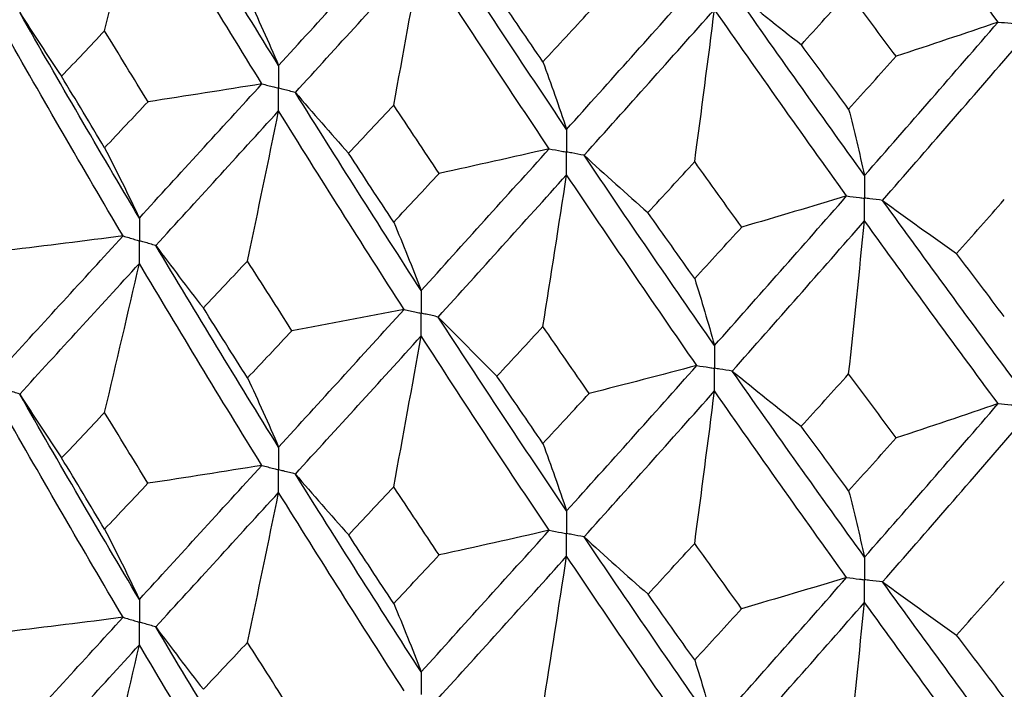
# Paper-space layout '_Isometric' of a CAD drawing. Header units: millimetres. Extents: x -25 to 231, y -14 to 362.
# Tile 22 of 58: x -9.52 to -3.09, y 21.1 to 25.47. Entities that reach past the tile are written whole.
import ezdxf

# ---------------------------------------------------------------- set-up
doc = ezdxf.new("R2010")
doc.units = ezdxf.units.MM

psp = doc.layouts.new('_Isometric')

# ---------------------------------------------------------------- linework, layer by layer
at = {"color": 7, "linetype": 'Continuous', "lineweight": 25}
for points in [[(-3.1298, 25.4527), (-3.4217, 25.8453), (-3.7127, 26.2427), (-4.0023, 26.6443)], [(-7.8298, 25.169), (-8.1003, 25.6046), (-8.368, 26.0434), (-8.6324, 26.4848)], [(-8.9663, 25.3957), (-8.8892, 25.72), (-8.8136, 26.0441), (-8.7394, 26.3681)], [(-7.9391, 25.0492), (-8.2089, 25.4858), (-8.4758, 25.9257), (-8.7394, 26.3681)], [(-7.8298, 25.169), (-7.5592, 25.4655), (-7.286, 25.7653), (-7.0105, 26.068)], [(-5.9486, 24.7521), (-6.2303, 25.171), (-6.5097, 25.5933), (-6.7865, 26.0183)], [(-7.7201, 24.9929), (-7.4488, 25.2904), (-7.1748, 25.5913), (-6.8986, 25.895)], [(-7.0778, 24.9103), (-7.0169, 25.2388), (-6.9572, 25.567), (-6.8986, 25.895)], [(-6.0625, 24.6255), (-6.3436, 25.0455), (-6.6225, 25.4689), (-6.8986, 25.895)], [(-5.9486, 24.7521), (-5.667, 25.0654), (-5.3833, 25.382), (-5.0981, 25.7016)], [(-4.8664, 25.6658), (-4.7177, 25.5447), (-4.5673, 25.4244), (-4.4152, 25.3048)], [(-4.0023, 24.4511), (-4.292, 24.8527), (-4.5802, 25.2578), (-4.8664, 25.6658)], [(-8.033, 25.6213), (-7.9639, 25.4738), (-7.8962, 25.323), (-7.8298, 25.169)], [(-6.1031, 25.1936), (-6.2034, 25.3394), (-6.3034, 25.4856), (-6.4032, 25.6321)], [(-4.4152, 25.3048), (-4.3124, 25.418), (-4.2094, 25.5318), (-4.1063, 25.6461)], [(-3.7963, 25.2289), (-3.8998, 25.3674), (-4.0031, 25.5065), (-4.1063, 25.6461)], [(-5.8345, 24.5828), (-5.5523, 24.8971), (-5.2681, 25.2149), (-4.9823, 25.5356)], [(-5.1117, 24.5415), (-5.0677, 24.8732), (-5.0246, 25.2045), (-4.9823, 25.5356)], [(-4.1195, 24.3175), (-4.4088, 24.7202), (-4.6966, 25.1265), (-4.9823, 25.5356)], [(-9.5211, 25.5145), (-9.4319, 25.3754), (-9.3407, 25.2367), (-9.2474, 25.0985)], [(-8.7394, 24.1732), (-9.0031, 24.6167), (-9.2638, 25.064), (-9.5211, 25.5145)], [(-6.1031, 25.1936), (-6.0028, 25.3018), (-5.9022, 25.4103), (-5.8015, 25.5193)], [(-4.0023, 24.4511), (-3.7127, 24.7816), (-3.4217, 25.1156), (-3.1298, 25.4527)], [(-3.1298, 25.4527), (-3.3509, 25.377), (-3.573, 25.3024), (-3.7963, 25.2289)], [(-8.846, 24.0567), (-9.1089, 24.501), (-9.3687, 24.9493), (-9.6251, 25.4007)], [(-9.2474, 25.0985), (-9.1541, 25.1972), (-9.0604, 25.2963), (-8.9663, 25.3957)], [(-8.6829, 24.9324), (-8.7777, 25.0865), (-8.8722, 25.2409), (-8.9663, 25.3957)], [(-4.1063, 24.8847), (-4.2094, 25.0244), (-4.3124, 25.1644), (-4.4152, 25.3048)], [(-3.885, 24.2887), (-3.595, 24.6203), (-3.3036, 24.9555), (-3.0114, 25.2937)], [(-4.1063, 24.8847), (-4.0031, 24.9991), (-3.8998, 25.1138), (-3.7963, 25.2289)], [(-6.1031, 25.1936), (-6.0506, 25.0498), (-5.9991, 24.9026), (-5.9486, 24.7521)], [(-8.9663, 24.6323), (-9.0604, 24.7873), (-9.1541, 24.9427), (-9.2474, 25.0985)], [(-8.7394, 24.1732), (-8.4757, 24.4615), (-8.2088, 24.7537), (-7.9391, 25.0492)], [(-7.9391, 25.0492), (-8.1864, 25.009), (-8.4344, 24.9701), (-8.6829, 24.9324)], [(-7.7201, 24.9929), (-7.6062, 24.8599), (-7.4904, 24.7275), (-7.3726, 24.5957)], [(-6.8986, 23.7001), (-7.175, 24.1272), (-7.449, 24.5584), (-7.7201, 24.9929)], [(-8.9663, 24.6323), (-8.8722, 24.7319), (-8.7777, 24.832), (-8.6829, 24.9324)], [(-7.3726, 24.5957), (-7.2746, 24.7001), (-7.1763, 24.805), (-7.0778, 24.9103)], [(-6.7811, 24.4646), (-6.8803, 24.6128), (-6.9792, 24.7613), (-7.0778, 24.9103)], [(-8.6324, 23.9938), (-8.3679, 24.2831), (-8.1002, 24.5762), (-7.8298, 24.8727)], [(-8.033, 23.8928), (-7.964, 24.2196), (-7.8962, 24.5462), (-7.8298, 24.8727)], [(-7.0104, 23.5769), (-7.2861, 24.005), (-7.5593, 24.4372), (-7.8298, 24.8727)], [(-4.1063, 24.8847), (-4.0709, 24.7436), (-4.0363, 24.599), (-4.0023, 24.4511)], [(-8.9663, 24.6323), (-8.8892, 24.4825), (-8.8136, 24.3294), (-8.7394, 24.1732)], [(-7.0778, 24.1469), (-7.1764, 24.296), (-7.2747, 24.4456), (-7.3726, 24.5957)], [(-6.8986, 23.7001), (-6.6223, 24.0047), (-6.3434, 24.3134), (-6.0625, 24.6255)], [(-6.0625, 24.6255), (-6.3012, 24.5707), (-6.5408, 24.5171), (-6.7811, 24.4646)], [(-5.8345, 24.5828), (-5.6972, 24.4574), (-5.558, 24.3327), (-5.417, 24.2087)], [(-4.9823, 23.3406), (-5.2682, 23.7508), (-5.5525, 24.165), (-5.8345, 24.5828)], [(-5.417, 24.2087), (-5.3155, 24.3192), (-5.2137, 24.4302), (-5.1117, 24.5415)], [(-4.805, 24.1141), (-4.9075, 24.2561), (-5.0097, 24.3986), (-5.1117, 24.5415)], [(-7.0778, 24.1469), (-6.9792, 24.2523), (-6.8803, 24.3582), (-6.7811, 24.4646)], [(-6.7866, 23.5273), (-6.5096, 23.833), (-6.2302, 24.1426), (-5.9486, 24.4558)], [(-6.1031, 23.4651), (-6.0506, 23.7956), (-5.9991, 24.1258), (-5.9486, 24.4558)], [(-5.098, 23.2106), (-5.3834, 23.6217), (-5.6671, 24.037), (-5.9486, 24.4558)], [(-4.9823, 23.3406), (-4.6964, 23.6623), (-4.4086, 23.9881), (-4.1195, 24.3175)], [(-4.1195, 24.3175), (-4.347, 24.2486), (-4.5755, 24.1808), (-4.805, 24.1141)], [(-3.885, 24.2887), (-3.7258, 24.1723), (-3.5648, 24.0567), (-3.4021, 23.9419)], [(-3.0114, 23.0988), (-3.3037, 23.4914), (-3.5951, 23.8883), (-3.885, 24.2887)], [(-3.4021, 23.9419), (-3.298, 24.0586), (-3.1939, 24.1758), (-3.0896, 24.2934)], [(-5.1117, 23.7781), (-5.2137, 23.9212), (-5.3155, 24.0647), (-5.417, 24.2087)], [(-7.0778, 24.1469), (-7.0169, 24.0012), (-6.9572, 23.8523), (-6.8986, 23.7001)], [(-4.8665, 23.1748), (-4.5801, 23.4975), (-4.2919, 23.8243), (-4.0023, 24.1547)], [(-4.1063, 23.1563), (-4.0709, 23.4894), (-4.0363, 23.8222), (-4.0023, 24.1547)], [(-3.1297, 22.9617), (-3.4218, 23.3553), (-3.7128, 23.7532), (-4.0023, 24.1547)], [(-9.6251, 23.2062), (-9.3688, 23.4858), (-9.1091, 23.7692), (-8.846, 24.0567)], [(-8.846, 24.0567), (-9.0967, 24.0241), (-9.3478, 23.9928), (-9.5994, 23.9627)], [(-5.1117, 23.7781), (-5.0097, 23.8896), (-4.9074, 24.0016), (-4.805, 24.1141)], [(-8.6324, 23.9938), (-8.5308, 23.8576), (-8.4271, 23.7219), (-8.3214, 23.5867)], [(-7.8298, 22.6781), (-8.1001, 23.1125), (-8.3677, 23.5511), (-8.6324, 23.9938)], [(-3.0896, 23.53), (-3.1939, 23.6668), (-3.2981, 23.8041), (-3.4021, 23.9419)], [(-9.5211, 23.0239), (-9.2639, 23.3044), (-9.0033, 23.5885), (-8.7394, 23.8769)], [(-8.9663, 22.9041), (-8.8892, 23.2285), (-8.8135, 23.5528), (-8.7394, 23.8769)], [(-7.9392, 22.5585), (-8.2087, 22.994), (-8.4755, 23.4333), (-8.7394, 23.8769)], [(-8.3214, 23.5867), (-8.2256, 23.6883), (-8.1295, 23.7903), (-8.033, 23.8928)], [(-7.7426, 23.438), (-7.8398, 23.5891), (-7.9366, 23.7407), (-8.033, 23.8928)], [(-5.1117, 23.7781), (-5.0677, 23.6356), (-5.0246, 23.4898), (-4.9823, 23.3406)], [(-8.033, 23.1297), (-8.1295, 23.2815), (-8.2256, 23.4339), (-8.3214, 23.5867)], [(-7.8298, 22.6781), (-7.5595, 22.9736), (-7.2863, 23.2731), (-7.0104, 23.5769)], [(-7.0104, 23.5769), (-7.2538, 23.5294), (-7.4979, 23.4831), (-7.7426, 23.438)], [(-6.7866, 23.5273), (-6.6608, 23.398), (-6.5331, 23.2693), (-6.4036, 23.1413)], [(-5.9486, 22.2613), (-6.23, 22.679), (-6.5095, 23.101), (-6.7866, 23.5273)], [(-8.033, 23.1297), (-7.9366, 23.2319), (-7.8398, 23.3347), (-7.7426, 23.438)], [(-6.4036, 23.1413), (-6.3037, 23.2487), (-6.2035, 23.3567), (-6.1031, 23.4651)], [(-5.801, 23.0282), (-5.902, 23.1734), (-6.0027, 23.319), (-6.1031, 23.4651)], [(-7.7201, 22.5022), (-7.449, 22.7988), (-7.1751, 23.0991), (-6.8986, 23.4038)], [(-7.0778, 22.4187), (-7.0169, 22.7473), (-6.9572, 23.0757), (-6.8986, 23.4038)], [(-6.0626, 22.1349), (-6.3434, 22.5538), (-6.6222, 22.9765), (-6.8986, 23.4038)], [(-5.9486, 22.2613), (-5.6672, 22.5734), (-5.3836, 22.8898), (-5.098, 23.2106)], [(-5.098, 23.2106), (-5.3314, 23.1487), (-5.5658, 23.0879), (-5.801, 23.0282)], [(-4.8665, 23.1748), (-4.7179, 23.0538), (-4.5676, 22.9335), (-4.4156, 22.8139)], [(-4.0023, 21.9602), (-4.2918, 22.3607), (-4.5799, 22.7655), (-4.8665, 23.1748)], [(-4.4156, 22.8139), (-4.3127, 22.9275), (-4.2095, 23.0417), (-4.1063, 23.1563)], [(-3.7959, 22.7379), (-3.8995, 22.8768), (-4.003, 23.0163), (-4.1063, 23.1563)], [(-8.033, 23.1297), (-7.964, 22.9824), (-7.8962, 22.8319), (-7.8298, 22.6781)], [(-6.1031, 22.702), (-6.2035, 22.8479), (-6.3037, 22.9943), (-6.4036, 23.1413)], [(-6.1031, 22.702), (-6.0027, 22.8102), (-5.902, 22.919), (-5.801, 23.0282)], [(-5.8345, 22.0922), (-5.5525, 22.4054), (-5.2684, 22.7226), (-4.9823, 23.0444)], [(-5.1117, 22.0499), (-5.0677, 22.3817), (-5.0246, 22.7132), (-4.9823, 23.0444)], [(-4.1196, 21.8269), (-4.4086, 22.2285), (-4.6962, 22.6341), (-4.9823, 23.0444)], [(-9.5211, 23.0239), (-9.4318, 22.8847), (-9.3404, 22.746), (-9.247, 22.6077)], [(-8.7394, 21.6836), (-9.0032, 22.1274), (-9.2639, 22.5743), (-9.5211, 23.0239)], [(-4.0023, 21.9602), (-3.7129, 22.2896), (-3.422, 22.6234), (-3.1297, 22.9617)], [(-3.1297, 22.9617), (-3.3507, 22.886), (-3.5727, 22.8114), (-3.7959, 22.7379)], [(-8.846, 21.5671), (-9.109, 22.0118), (-9.3689, 22.4598), (-9.6251, 22.9103)], [(-9.247, 22.6077), (-9.1539, 22.706), (-9.0603, 22.8048), (-8.9663, 22.9041)], [(-8.6833, 22.4419), (-8.778, 22.5954), (-8.8723, 22.7495), (-8.9663, 22.9041)], [(-4.1063, 22.3931), (-4.2095, 22.5328), (-4.3126, 22.6731), (-4.4156, 22.8139)], [(-3.885, 21.7981), (-3.5952, 22.1286), (-3.3039, 22.4632), (-3.0114, 22.8025)], [(-4.1063, 22.3931), (-4.003, 22.5075), (-3.8995, 22.6224), (-3.7959, 22.7379)], [(-6.1031, 22.702), (-6.0506, 22.5584), (-5.9991, 22.4115), (-5.9486, 22.2613)], [(-8.9663, 22.1426), (-9.0603, 22.2973), (-9.1539, 22.4523), (-9.247, 22.6077)], [(-8.7394, 21.6836), (-8.4755, 21.9722), (-8.2087, 22.2639), (-7.9392, 22.5585)], [(-7.9392, 22.5585), (-8.1866, 22.5185), (-8.4347, 22.4796), (-8.6833, 22.4419)], [(-7.7201, 22.5022), (-7.6061, 22.3692), (-7.4901, 22.2368), (-7.3722, 22.1049)], [(-6.8986, 21.2105), (-7.1751, 21.6379), (-7.449, 22.0687), (-7.7201, 22.5022)], [(-8.9663, 22.1426), (-8.8723, 22.242), (-8.778, 22.3418), (-8.6833, 22.4419)], [(-8.6325, 21.5043), (-8.3678, 21.7937), (-8.1, 22.0866), (-7.8298, 22.3822)], [(-8.033, 21.4031), (-7.964, 21.7296), (-7.8962, 22.056), (-7.8298, 22.3822)], [(-7.0104, 21.0874), (-7.2862, 21.5158), (-7.5595, 21.9476), (-7.8298, 22.3822)], [(-7.3722, 22.1049), (-7.2744, 22.2089), (-7.1762, 22.3135), (-7.0778, 22.4187)], [(-6.7815, 21.974), (-6.8805, 22.1217), (-6.9793, 22.2699), (-7.0778, 22.4187)], [(-4.1063, 22.3931), (-4.0709, 22.2521), (-4.0363, 22.1079), (-4.0023, 21.9602)], [(-8.9663, 22.1426), (-8.8892, 21.9929), (-8.8135, 21.8399), (-8.7394, 21.6836)], [(-6.8986, 21.2105), (-6.6222, 21.5154), (-6.3433, 21.8237), (-6.0626, 22.1349)], [(-6.0626, 22.1349), (-6.3014, 22.0801), (-6.5411, 22.0265), (-6.7815, 21.974)], [(-7.0778, 21.6572), (-7.1762, 21.8061), (-7.2744, 21.9553), (-7.3722, 22.1049)], [(-5.8345, 22.0922), (-5.697, 21.9668), (-5.5577, 21.842), (-5.4166, 21.718)], [(-4.9823, 20.8511), (-5.2683, 21.2614), (-5.5525, 21.6753), (-5.8345, 22.0922)], [(-5.4166, 21.718), (-5.3152, 21.828), (-5.2136, 21.9387), (-5.1117, 22.0499)], [(-4.8054, 21.6234), (-4.9077, 21.765), (-5.0098, 21.9072), (-5.1117, 22.0499)], [(-7.0778, 21.6572), (-6.9793, 21.7624), (-6.8805, 21.868), (-6.7815, 21.974)], [(-6.7866, 21.0378), (-6.5095, 21.3436), (-6.23, 21.653), (-5.9486, 21.9654)], [(-6.1031, 20.9754), (-6.0506, 21.3056), (-5.9991, 21.6356), (-5.9486, 21.9654)], [(-5.098, 20.721), (-5.3835, 21.1324), (-5.6672, 21.5475), (-5.9486, 21.9654)], [(-4.9823, 20.8511), (-4.6963, 21.1729), (-4.4085, 21.4984), (-4.1196, 21.8269)], [(-4.1196, 21.8269), (-4.3472, 21.758), (-4.5758, 21.6901), (-4.8054, 21.6234)], [(-3.885, 21.7981), (-3.7256, 21.6817), (-3.5645, 21.566), (-3.4017, 21.4512)], [(-3.0114, 20.6092), (-3.3039, 21.0021), (-3.5952, 21.3986), (-3.885, 21.7981)], [(-3.4017, 21.4512), (-3.2978, 21.5675), (-3.1938, 21.6843), (-3.0896, 21.8017)], [(-5.1117, 21.2884), (-5.2136, 21.4312), (-5.3152, 21.5744), (-5.4166, 21.718)], [(-7.0778, 21.6572), (-7.0169, 21.5116), (-6.9572, 21.3627), (-6.8986, 21.2105)], [(-5.1117, 21.2884), (-5.0098, 21.3997), (-4.9077, 21.5114), (-4.8054, 21.6234)], [(-4.8665, 20.6852), (-4.5799, 21.0081), (-4.2917, 21.3347), (-4.0023, 21.6643)], [(-4.1063, 20.6665), (-4.0709, 20.9994), (-4.0363, 21.332), (-4.0023, 21.6643)], [(-3.1297, 20.4721), (-3.4219, 20.866), (-3.7129, 21.2637), (-4.0023, 21.6643)], [(-9.6251, 20.715), (-9.3688, 20.9954), (-9.1089, 21.2796), (-8.846, 21.5671)], [(-8.846, 21.5671), (-9.0966, 21.5345), (-9.3478, 21.5031), (-9.5993, 21.473)], [(-8.6325, 21.5043), (-8.5308, 21.3681), (-8.4271, 21.2323), (-8.3215, 21.0971)], [(-7.8298, 20.187), (-8.1001, 20.6222), (-8.3678, 21.0616), (-8.6325, 21.5043)], [(-3.0896, 21.0403), (-3.1938, 21.1769), (-3.2978, 21.3138), (-3.4017, 21.4512)], [(-9.5211, 20.5325), (-9.2639, 20.8138), (-9.0032, 21.0988), (-8.7394, 21.3873)], [(-8.9663, 20.4139), (-8.8892, 20.7386), (-8.8136, 21.063), (-8.7394, 21.3873)], [(-7.9391, 20.0672), (-8.2087, 20.5034), (-8.4756, 20.9437), (-8.7394, 21.3873)], [(-8.3215, 21.0971), (-8.2257, 21.1987), (-8.1295, 21.3007), (-8.033, 21.4031)], [(-7.7426, 20.9483), (-7.8397, 21.0995), (-7.9366, 21.2511), (-8.033, 21.4031)], [(-5.1117, 21.2884), (-5.0677, 21.146), (-5.0246, 21.0002), (-4.9823, 20.8511)]]:
    psp.add_open_spline(points, degree=3, dxfattribs=at)
for points, knots in [([(-3.1298, 25.4527), (-3.1017, 25.4501), (-3.0737, 25.4475), (-3.0456, 25.4449), (-3.0342, 25.4438), (-3.0228, 25.4428), (-3.0114, 25.4417)], [0, 0, 0, 0, 0.000085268, 0.000085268, 0.000085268, 0.0001199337, 0.0001199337, 0.0001199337, 0.0001199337]), ([(-7.8298, 25.169), (-7.8297, 25.1291), (-7.8297, 25.0892), (-7.8297, 25.0492), (-7.8297, 25.0398), (-7.8297, 25.0304), (-7.8297, 25.0209)], [0, 0, 0, 0, 0.0001467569, 0.0001467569, 0.0001467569, 0.0001814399, 0.0001814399, 0.0001814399, 0.0001814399]), ([(-7.9391, 25.0492), (-7.9132, 25.0424), (-7.8873, 25.0357), (-7.8614, 25.0291), (-7.8508, 25.0263), (-7.8402, 25.0236), (-7.8297, 25.0209)], [0, 0, 0, 0, 0.0000851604, 0.0000851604, 0.0000851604, 0.0001198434, 0.0001198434, 0.0001198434, 0.0001198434]), ([(-7.8298, 24.8727), (-7.8297, 24.9127), (-7.8297, 24.9526), (-7.8297, 24.9926), (-7.8297, 25.002), (-7.8297, 25.0115), (-7.8297, 25.0209)], [0, 0, 0, 0, 0.0001467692, 0.0001467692, 0.0001467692, 0.0001814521, 0.0001814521, 0.0001814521, 0.0001814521]), ([(-7.7201, 24.9929), (-7.7461, 24.9995), (-7.772, 25.0061), (-7.798, 25.0128), (-7.8086, 25.0155), (-7.8191, 25.0182), (-7.8297, 25.0209)], [0, 0, 0, 0, 0.0000851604, 0.0000851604, 0.0000851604, 0.0001198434, 0.0001198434, 0.0001198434, 0.0001198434]), ([(-5.9486, 24.7521), (-5.9486, 24.7122), (-5.9486, 24.6723), (-5.9486, 24.6324), (-5.9486, 24.6229), (-5.9486, 24.6135), (-5.9486, 24.6041)], [0, 0, 0, 0, 0.0001467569, 0.0001467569, 0.0001467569, 0.0001814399, 0.0001814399, 0.0001814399, 0.0001814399]), ([(-6.0625, 24.6255), (-6.0355, 24.6204), (-6.0085, 24.6153), (-5.9816, 24.6103), (-5.9706, 24.6082), (-5.9596, 24.6061), (-5.9486, 24.6041)], [0, 0, 0, 0, 0.0000851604, 0.0000851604, 0.0000851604, 0.0001198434, 0.0001198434, 0.0001198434, 0.0001198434]), ([(-5.8345, 24.5828), (-5.8616, 24.5878), (-5.8886, 24.5928), (-5.9156, 24.5979), (-5.9266, 24.5999), (-5.9376, 24.602), (-5.9486, 24.6041)], [0, 0, 0, 0, 0.0000851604, 0.0000851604, 0.0000851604, 0.0001198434, 0.0001198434, 0.0001198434, 0.0001198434]), ([(-5.9486, 24.4558), (-5.9486, 24.4958), (-5.9486, 24.5358), (-5.9486, 24.5757), (-5.9486, 24.5852), (-5.9486, 24.5946), (-5.9486, 24.6041)], [0, 0, 0, 0, 0.0001467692, 0.0001467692, 0.0001467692, 0.0001814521, 0.0001814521, 0.0001814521, 0.0001814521]), ([(-4.0023, 24.4511), (-4.0023, 24.4112), (-4.0023, 24.3713), (-4.0023, 24.3313), (-4.0023, 24.3219), (-4.0023, 24.3124), (-4.0023, 24.303)], [0, 0, 0, 0, 0.0001467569, 0.0001467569, 0.0001467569, 0.0001814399, 0.0001814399, 0.0001814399, 0.0001814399]), ([(-4.1195, 24.3175), (-4.0917, 24.314), (-4.064, 24.3106), (-4.0362, 24.3072), (-4.0249, 24.3058), (-4.0136, 24.3044), (-4.0023, 24.303)], [0, 0, 0, 0, 0.0000851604, 0.0000851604, 0.0000851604, 0.0001198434, 0.0001198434, 0.0001198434, 0.0001198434]), ([(-3.885, 24.2887), (-3.9128, 24.2921), (-3.9406, 24.2955), (-3.9684, 24.2988), (-3.9797, 24.3002), (-3.991, 24.3016), (-4.0023, 24.303)], [0, 0, 0, 0, 0.0000851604, 0.0000851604, 0.0000851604, 0.0001198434, 0.0001198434, 0.0001198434, 0.0001198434]), ([(-4.0023, 24.1547), (-4.0023, 24.1947), (-4.0023, 24.2347), (-4.0023, 24.2747), (-4.0023, 24.2841), (-4.0023, 24.2936), (-4.0023, 24.303)], [0, 0, 0, 0, 0.0001467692, 0.0001467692, 0.0001467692, 0.0001814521, 0.0001814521, 0.0001814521, 0.0001814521]), ([(-8.7394, 24.1732), (-8.7394, 24.1333), (-8.7393, 24.0934), (-8.7393, 24.0535), (-8.7393, 24.044), (-8.7393, 24.0346), (-8.7393, 24.0251)], [0, 0, 0, 0, 0.0001467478, 0.0001467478, 0.0001467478, 0.0001814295, 0.0001814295, 0.0001814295, 0.0001814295]), ([(-8.846, 24.0567), (-8.8208, 24.0492), (-8.7955, 24.0417), (-8.7702, 24.0342), (-8.7599, 24.0312), (-8.7496, 24.0282), (-8.7393, 24.0251)], [0, 0, 0, 0, 0.0000851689, 0.0000851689, 0.0000851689, 0.0001198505, 0.0001198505, 0.0001198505, 0.0001198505]), ([(-8.7394, 23.8769), (-8.7394, 23.9169), (-8.7393, 23.9569), (-8.7393, 23.9968), (-8.7393, 24.0063), (-8.7393, 24.0157), (-8.7393, 24.0251)], [0, 0, 0, 0, 0.0001467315, 0.0001467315, 0.0001467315, 0.0001814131, 0.0001814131, 0.0001814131, 0.0001814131]), ([(-8.6324, 23.9938), (-8.6578, 24.0012), (-8.6831, 24.0086), (-8.7084, 24.0161), (-8.7187, 24.0191), (-8.729, 24.0221), (-8.7393, 24.0251)], [0, 0, 0, 0, 0.0000851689, 0.0000851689, 0.0000851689, 0.0001198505, 0.0001198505, 0.0001198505, 0.0001198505]), ([(-6.8986, 23.7001), (-6.8986, 23.6602), (-6.8986, 23.6203), (-6.8986, 23.5803), (-6.8986, 23.5709), (-6.8986, 23.5615), (-6.8986, 23.552)], [0, 0, 0, 0, 0.0001467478, 0.0001467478, 0.0001467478, 0.0001814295, 0.0001814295, 0.0001814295, 0.0001814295]), ([(-7.0104, 23.5769), (-6.9839, 23.571), (-6.9574, 23.5651), (-6.931, 23.5592), (-6.9202, 23.5568), (-6.9094, 23.5544), (-6.8986, 23.552)], [0, 0, 0, 0, 0.0000851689, 0.0000851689, 0.0000851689, 0.0001198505, 0.0001198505, 0.0001198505, 0.0001198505]), ([(-6.7866, 23.5273), (-6.8132, 23.5332), (-6.8397, 23.539), (-6.8662, 23.5449), (-6.877, 23.5473), (-6.8878, 23.5496), (-6.8986, 23.552)], [0, 0, 0, 0, 0.0000851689, 0.0000851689, 0.0000851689, 0.0001198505, 0.0001198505, 0.0001198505, 0.0001198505]), ([(-6.8986, 23.4038), (-6.8986, 23.4438), (-6.8986, 23.4838), (-6.8986, 23.5237), (-6.8986, 23.5332), (-6.8986, 23.5426), (-6.8986, 23.552)], [0, 0, 0, 0, 0.0001467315, 0.0001467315, 0.0001467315, 0.0001814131, 0.0001814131, 0.0001814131, 0.0001814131]), ([(-4.9823, 23.3406), (-4.9823, 23.3007), (-4.9823, 23.2608), (-4.9823, 23.2209), (-4.9823, 23.2115), (-4.9823, 23.202), (-4.9823, 23.1926)], [0, 0, 0, 0, 0.0001467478, 0.0001467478, 0.0001467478, 0.0001814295, 0.0001814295, 0.0001814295, 0.0001814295]), ([(-5.098, 23.2106), (-5.0706, 23.2063), (-5.0432, 23.202), (-5.0158, 23.1978), (-5.0046, 23.196), (-4.9934, 23.1943), (-4.9823, 23.1926)], [0, 0, 0, 0, 0.0000851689, 0.0000851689, 0.0000851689, 0.0001198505, 0.0001198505, 0.0001198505, 0.0001198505]), ([(-4.8665, 23.1748), (-4.8939, 23.179), (-4.9213, 23.1832), (-4.9488, 23.1874), (-4.9599, 23.1891), (-4.9711, 23.1909), (-4.9823, 23.1926)], [0, 0, 0, 0, 0.0000851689, 0.0000851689, 0.0000851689, 0.0001198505, 0.0001198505, 0.0001198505, 0.0001198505]), ([(-4.9823, 23.0444), (-4.9823, 23.0843), (-4.9823, 23.1243), (-4.9823, 23.1643), (-4.9823, 23.1737), (-4.9823, 23.1831), (-4.9823, 23.1926)], [0, 0, 0, 0, 0.0001467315, 0.0001467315, 0.0001467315, 0.0001814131, 0.0001814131, 0.0001814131, 0.0001814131]), ([(-9.5211, 23.0239), (-9.5457, 23.032), (-9.5703, 23.0402), (-9.595, 23.0484), (-9.605, 23.0517), (-9.615, 23.055), (-9.625, 23.0584)], [0, 0, 0, 0, 0.0000852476, 0.0000852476, 0.0000852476, 0.0001199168, 0.0001199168, 0.0001199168, 0.0001199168]), ([(-3.1297, 22.9617), (-3.1017, 22.9591), (-3.0737, 22.9565), (-3.0456, 22.9539), (-3.0342, 22.9528), (-3.0228, 22.9518), (-3.0114, 22.9507)], [0, 0, 0, 0, 0.0000851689, 0.0000851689, 0.0000851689, 0.0001198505, 0.0001198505, 0.0001198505, 0.0001198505]), ([(-7.8298, 22.6781), (-7.8297, 22.6383), (-7.8297, 22.5985), (-7.8297, 22.5586), (-7.8297, 22.5492), (-7.8297, 22.5397), (-7.8297, 22.5303)], [0, 0, 0, 0, 0.000146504, 0.000146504, 0.000146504, 0.0001811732, 0.0001811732, 0.0001811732, 0.0001811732]), ([(-7.9392, 22.5585), (-7.9132, 22.5518), (-7.8873, 22.5451), (-7.8613, 22.5384), (-7.8508, 22.5357), (-7.8402, 22.533), (-7.8297, 22.5303)], [0, 0, 0, 0, 0.0000852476, 0.0000852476, 0.0000852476, 0.0001199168, 0.0001199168, 0.0001199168, 0.0001199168]), ([(-7.8298, 22.3822), (-7.8297, 22.4222), (-7.8297, 22.4621), (-7.8297, 22.502), (-7.8297, 22.5114), (-7.8297, 22.5209), (-7.8297, 22.5303)], [0, 0, 0, 0, 0.0001465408, 0.0001465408, 0.0001465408, 0.0001812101, 0.0001812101, 0.0001812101, 0.0001812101]), ([(-7.7201, 22.5022), (-7.746, 22.5089), (-7.772, 22.5155), (-7.798, 22.5222), (-7.8086, 22.5249), (-7.8191, 22.5276), (-7.8297, 22.5303)], [0, 0, 0, 0, 0.0000852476, 0.0000852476, 0.0000852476, 0.0001199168, 0.0001199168, 0.0001199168, 0.0001199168]), ([(-5.9486, 22.2613), (-5.9486, 22.2215), (-5.9486, 22.1816), (-5.9486, 22.1417), (-5.9486, 22.1323), (-5.9486, 22.1229), (-5.9486, 22.1134)], [0, 0, 0, 0, 0.000146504, 0.000146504, 0.000146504, 0.0001811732, 0.0001811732, 0.0001811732, 0.0001811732]), ([(-6.0626, 22.1349), (-6.0356, 22.1298), (-6.0086, 22.1247), (-5.9815, 22.1196), (-5.9706, 22.1176), (-5.9596, 22.1155), (-5.9486, 22.1134)], [0, 0, 0, 0, 0.0000852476, 0.0000852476, 0.0000852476, 0.0001199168, 0.0001199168, 0.0001199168, 0.0001199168]), ([(-5.8345, 22.0922), (-5.8615, 22.0972), (-5.8886, 22.1022), (-5.9156, 22.1073), (-5.9266, 22.1093), (-5.9376, 22.1114), (-5.9486, 22.1134)], [0, 0, 0, 0, 0.0000852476, 0.0000852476, 0.0000852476, 0.0001199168, 0.0001199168, 0.0001199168, 0.0001199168]), ([(-5.9486, 21.9654), (-5.9486, 22.0053), (-5.9486, 22.0452), (-5.9486, 22.0851), (-5.9486, 22.0946), (-5.9486, 22.104), (-5.9486, 22.1134)], [0, 0, 0, 0, 0.0001465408, 0.0001465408, 0.0001465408, 0.0001812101, 0.0001812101, 0.0001812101, 0.0001812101]), ([(-4.0023, 21.9602), (-4.0023, 21.9204), (-4.0023, 21.8806), (-4.0023, 21.8407), (-4.0023, 21.8313), (-4.0023, 21.8218), (-4.0023, 21.8124)], [0, 0, 0, 0, 0.000146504, 0.000146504, 0.000146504, 0.0001811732, 0.0001811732, 0.0001811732, 0.0001811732]), ([(-4.1196, 21.8269), (-4.0918, 21.8234), (-4.064, 21.82), (-4.0362, 21.8166), (-4.0249, 21.8152), (-4.0136, 21.8138), (-4.0023, 21.8124)], [0, 0, 0, 0, 0.0000852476, 0.0000852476, 0.0000852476, 0.0001199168, 0.0001199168, 0.0001199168, 0.0001199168]), ([(-3.885, 21.7981), (-3.9128, 21.8015), (-3.9406, 21.8048), (-3.9684, 21.8082), (-3.9797, 21.8096), (-3.991, 21.811), (-4.0023, 21.8124)], [0, 0, 0, 0, 0.0000852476, 0.0000852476, 0.0000852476, 0.0001199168, 0.0001199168, 0.0001199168, 0.0001199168]), ([(-4.0023, 21.6643), (-4.0023, 21.7043), (-4.0023, 21.7442), (-4.0023, 21.7841), (-4.0023, 21.7935), (-4.0023, 21.8029), (-4.0023, 21.8124)], [0, 0, 0, 0, 0.0001465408, 0.0001465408, 0.0001465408, 0.0001812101, 0.0001812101, 0.0001812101, 0.0001812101]), ([(-8.7394, 21.6836), (-8.7394, 21.6437), (-8.7393, 21.6038), (-8.7393, 21.5639), (-8.7393, 21.5545), (-8.7393, 21.545), (-8.7393, 21.5356)], [0, 0, 0, 0, 0.0001467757, 0.0001467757, 0.0001467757, 0.0001814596, 0.0001814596, 0.0001814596, 0.0001814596]), ([(-8.846, 21.5671), (-8.8208, 21.5596), (-8.7955, 21.5521), (-8.7702, 21.5447), (-8.7599, 21.5416), (-8.7496, 21.5386), (-8.7393, 21.5356)], [0, 0, 0, 0, 0.0000851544, 0.0000851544, 0.0000851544, 0.0001198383, 0.0001198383, 0.0001198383, 0.0001198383]), ([(-8.7394, 21.3873), (-8.7394, 21.4273), (-8.7393, 21.4673), (-8.7393, 21.5072), (-8.7393, 21.5167), (-8.7393, 21.5261), (-8.7393, 21.5356)], [0, 0, 0, 0, 0.0001467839, 0.0001467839, 0.0001467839, 0.0001814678, 0.0001814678, 0.0001814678, 0.0001814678]), ([(-8.6325, 21.5043), (-8.6578, 21.5117), (-8.6831, 21.5191), (-8.7084, 21.5265), (-8.7187, 21.5295), (-8.729, 21.5325), (-8.7393, 21.5356)], [0, 0, 0, 0, 0.0000851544, 0.0000851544, 0.0000851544, 0.0001198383, 0.0001198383, 0.0001198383, 0.0001198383]), ([(-6.8986, 21.2105), (-6.8986, 21.1706), (-6.8986, 21.1307), (-6.8986, 21.0908), (-6.8986, 21.0813), (-6.8986, 21.0719), (-6.8986, 21.0625)], [0, 0, 0, 0, 0.0001467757, 0.0001467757, 0.0001467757, 0.0001814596, 0.0001814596, 0.0001814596, 0.0001814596])]:
    psp.add_open_spline(points, degree=3, knots=knots, dxfattribs=at)

doc.saveas('drawing.dxf')
